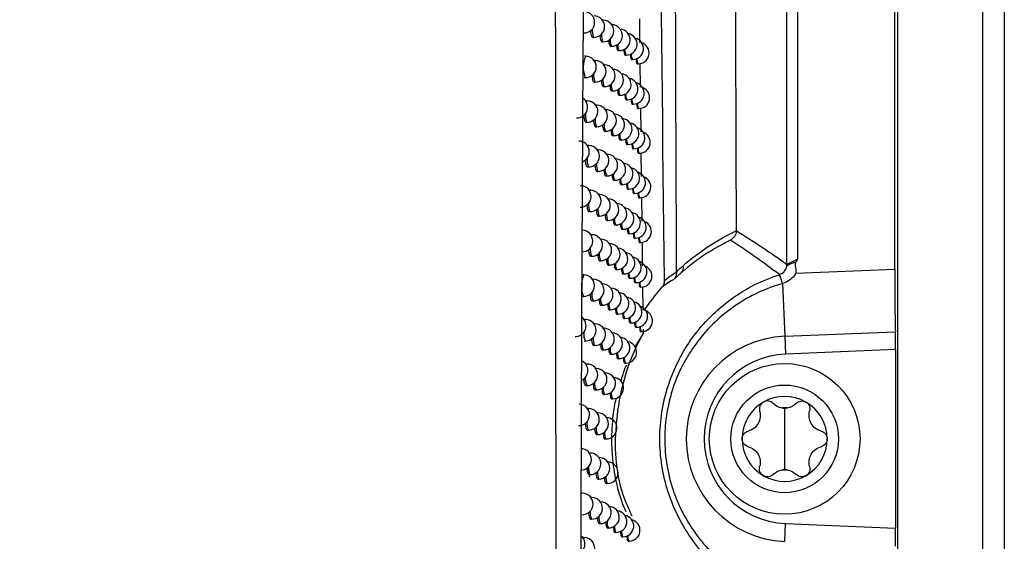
# Model space of a CAD drawing. Header units: millimetres. Extents: x 15231 to 16570, y 10019 to 11489.
# Tile 113 of 206: x 16090 to 16136, y 10610 to 10634. Entities that reach past the tile are written whole.
import ezdxf

# ---------------------------------------------------------------- set-up
doc = ezdxf.new("R2010")
doc.units = ezdxf.units.MM

msp = doc.modelspace()

# ---------------------------------------------------------------- linework, layer by layer
at = {"color": 7, "linetype": 'Continuous', "lineweight": 25}
for p, q in [((16131.091, 10924.651), (16131.091, 10564.564)), ((16135.047, 10564.608), (16135.047, 10924.608)), ((16136.047, 10924.608), (16136.047, 10564.608)), ((16130.96, 10622.496), (16130.96, 10736.72)), ((16125.951, 10622.71), (16125.951, 10736.505)), ((16126.451, 10736.505), (16126.451, 10622.948)), ((16117.423, 10634.046), (16117.389, 10634.047)), ((16119.099, 10634.118), (16119.112, 10633.012)), ((16116.928, 10633.253), (16116.976, 10633.252)), ((16117.357, 10633.047), (16117.406, 10633.046)), ((16117.752, 10632.842), (16117.8, 10632.841)), ((16118.113, 10632.638), (16118.161, 10632.637)), ((16116.607, 10632.383), (16116.555, 10632.384)), ((16117.062, 10632.176), (16117.011, 10632.177)), ((16118.44, 10632.434), (16118.488, 10632.433)), ((16118.734, 10632.23), (16118.781, 10632.229)), ((16118.993, 10632.027), (16119.04, 10632.027)), ((16119.124, 10632.042), (16119.137, 10630.938)), ((16117.483, 10631.971), (16117.457, 10631.971)), ((16116.541, 10631.384), (16116.589, 10631.383)), ((16116.996, 10631.177), (16117.044, 10631.176)), ((16117.417, 10630.972), (16117.465, 10630.971)), ((16117.804, 10630.767), (16117.852, 10630.766)), ((16116.682, 10630.308), (16116.63, 10630.309)), ((16118.158, 10630.562), (16118.206, 10630.561)), ((16118.479, 10630.358), (16118.527, 10630.358)), ((16118.766, 10630.155), (16118.814, 10630.154)), ((16117.128, 10630.102), (16117.077, 10630.102)), ((16117.541, 10629.896), (16117.523, 10629.896)), ((16119.021, 10629.952), (16119.068, 10629.952)), ((16119.148, 10629.966), (16119.162, 10628.864)), ((16116.616, 10629.309), (16116.664, 10629.308)), ((16117.062, 10629.103), (16117.11, 10629.102)), ((16117.475, 10628.897), (16117.523, 10628.896)), ((16117.855, 10628.692), (16117.903, 10628.691)), ((16118.203, 10628.488), (16118.25, 10628.487)), ((16116.755, 10628.234), (16116.704, 10628.235)), ((16117.193, 10628.028), (16117.15, 10628.028)), ((16118.517, 10628.284), (16118.565, 10628.283)), ((16118.799, 10628.081), (16118.846, 10628.08)), ((16119.048, 10627.878), (16119.095, 10627.877)), ((16119.173, 10627.891), (16119.186, 10626.791)), ((16117.599, 10627.822), (16117.588, 10627.823)), ((16116.689, 10627.235), (16116.737, 10627.234)), ((16117.127, 10627.029), (16117.175, 10627.028)), ((16117.533, 10626.823), (16117.581, 10626.822)), ((16117.906, 10626.619), (16117.954, 10626.618)), ((16116.827, 10626.161), (16116.776, 10626.162)), ((16118.246, 10626.414), (16118.294, 10626.414)), ((16118.555, 10626.211), (16118.602, 10626.21)), ((16117.257, 10625.955), (16117.222, 10625.955)), ((16117.655, 10625.75), (16117.652, 10625.75)), ((16118.831, 10626.008), (16118.878, 10626.007)), ((16119.075, 10625.805), (16119.122, 10625.804)), ((16119.198, 10625.818), (16119.211, 10624.719)), ((16116.761, 10625.162), (16116.809, 10625.161)), ((16117.191, 10624.956), (16117.24, 10624.955)), ((16117.589, 10624.751), (16117.637, 10624.75)), ((16117.955, 10624.546), (16118.003, 10624.545)), ((16118.289, 10624.342), (16118.337, 10624.341)), ((16123.594, 10624.267), (16123.594, 10624.279)), ((16116.898, 10624.089), (16116.847, 10624.089)), ((16117.32, 10623.883), (16117.293, 10623.883)), ((16118.592, 10624.138), (16118.639, 10624.137)), ((16118.862, 10623.935), (16118.91, 10623.935)), ((16119.102, 10623.733), (16119.148, 10623.732)), ((16119.223, 10623.745), (16119.236, 10622.648)), ((16116.832, 10623.09), (16116.88, 10623.089)), ((16117.254, 10622.884), (16117.303, 10622.883)), ((16117.645, 10622.679), (16117.693, 10622.678)), ((16118.004, 10622.474), (16118.052, 10622.473)), ((16126.366, 10622.307), (16130.96, 10622.496)), ((16116.522, 10622.224), (16116.471, 10622.224)), ((16116.968, 10622.017), (16116.917, 10622.018)), ((16118.332, 10622.27), (16118.379, 10622.269)), ((16118.628, 10622.067), (16118.676, 10622.066)), ((16117.382, 10621.812), (16117.363, 10621.812)), ((16118.893, 10621.864), (16118.941, 10621.863)), ((16119.128, 10621.662), (16119.174, 10621.661)), ((16119.247, 10621.674), (16119.26, 10620.578)), ((16125.751, 10621.823), (16125.852, 10619.373)), ((16116.456, 10621.225), (16116.505, 10621.224)), ((16116.902, 10621.018), (16116.95, 10621.018)), ((16117.316, 10620.813), (16117.365, 10620.812)), ((16117.7, 10620.608), (16117.748, 10620.607)), ((16116.599, 10620.153), (16116.548, 10620.154)), ((16118.052, 10620.404), (16118.1, 10620.403)), ((16118.373, 10620.2), (16118.421, 10620.199)), ((16117.037, 10619.947), (16116.994, 10619.948)), ((16117.444, 10619.742), (16117.432, 10619.742)), ((16118.664, 10619.996), (16118.712, 10619.996)), ((16118.924, 10619.794), (16118.971, 10619.793)), ((16119.271, 10619.685), (16119.273, 10619.498)), ((16119.273, 10619.498), (16118.889, 10618.888)), ((16119.154, 10619.591), (16119.2, 10619.591)), ((16125.852, 10619.373), (16130.987, 10619.584)), ((16125.852, 10619.373), (16125.886, 10618.543)), ((16116.533, 10619.154), (16116.581, 10619.153)), ((16116.971, 10618.948), (16117.019, 10618.947)), ((16117.377, 10618.743), (16117.426, 10618.742)), ((16130.995, 10618.752), (16125.886, 10618.543)), ((16130.995, 10618.752), (16130.995, 10610.463)), ((16117.753, 10618.538), (16117.802, 10618.537)), ((16118.099, 10618.334), (16118.147, 10618.333)), ((16116.675, 10618.084), (16116.624, 10618.085)), ((16117.104, 10617.878), (16117.07, 10617.879)), ((16118.414, 10618.13), (16118.462, 10618.129)), ((16117.504, 10617.673), (16117.499, 10617.673)), ((16116.609, 10617.085), (16116.657, 10617.084)), ((16117.038, 10616.879), (16117.087, 10616.878)), ((16117.437, 10616.674), (16117.486, 10616.673)), ((16117.777, 10616.594), (16117.792, 10616.783)), ((16117.806, 10616.469), (16117.855, 10616.468)), ((16116.749, 10616.016), (16116.698, 10616.017)), ((16125.847, 10616.033), (16125.847, 10614.608)), ((16117.171, 10615.81), (16117.144, 10615.811)), ((16116.683, 10615.017), (16116.731, 10615.016)), ((16117.105, 10614.811), (16117.153, 10614.81)), ((16117.496, 10614.606), (16117.545, 10614.605)), ((16125.847, 10614.608), (16125.847, 10613.183)), ((16116.822, 10613.948), (16116.773, 10613.949)), ((16117.236, 10613.743), (16117.217, 10613.743)), ((16116.794, 10612.829), (16116.701, 10613.287)), ((16116.756, 10612.95), (16116.804, 10612.949)), ((16117.17, 10612.744), (16117.218, 10612.743)), ((16117.555, 10612.539), (16117.603, 10612.538)), ((16116.458, 10612.088), (16116.407, 10612.089)), ((16116.894, 10611.882), (16116.853, 10611.883)), ((16117.3, 10611.677), (16117.289, 10611.677)), ((16116.828, 10610.883), (16116.876, 10610.882)), ((16117.234, 10610.678), (16117.283, 10610.677)), ((16125.852, 10609.842), (16125.886, 10610.673)), ((16125.886, 10610.673), (16130.995, 10610.463)), ((16117.612, 10610.473), (16117.66, 10610.472)), ((16117.961, 10610.269), (16118.009, 10610.268)), ((16118.281, 10610.065), (16118.329, 10610.064)), ((16116.537, 10610.023), (16116.486, 10610.024)), ((16118.573, 10609.861), (16118.621, 10609.861))]:
    msp.add_line(p, q, dxfattribs=at)
at = {"color": 7, "linetype": 'Continuous', "lineweight": 25, "flags": 128}
for points in [[(16117.403, 10634.027), (16117.423, 10634.046), (16117.423, 10634.046)], [(16117.031, 10632.133), (16117.033, 10632.138), (16117.062, 10632.176), (16117.062, 10632.176)], [(16117.466, 10631.958), (16117.483, 10631.971), (16117.483, 10631.971)], [(16116.642, 10630.234), (16116.653, 10630.27), (16116.681, 10630.308), (16116.682, 10630.308)], [(16117.1, 10630.067), (16117.128, 10630.102), (16117.128, 10630.102)], [(16117.528, 10629.889), (16117.541, 10629.896), (16117.541, 10629.896)], [(16116.718, 10628.172), (16116.726, 10628.196), (16116.755, 10628.234), (16116.755, 10628.234)], [(16117.169, 10628.001), (16117.193, 10628.028), (16117.193, 10628.028)], [(16117.59, 10627.819), (16117.598, 10627.822), (16117.599, 10627.822)], [(16116.794, 10626.109), (16116.798, 10626.123), (16116.827, 10626.161), (16116.827, 10626.161)], [(16117.236, 10625.935), (16117.257, 10625.955), (16117.257, 10625.955)], [(16117.653, 10625.749), (16117.655, 10625.75), (16117.655, 10625.75)], [(16116.868, 10624.046), (16116.869, 10624.05), (16116.898, 10624.089), (16116.898, 10624.089)], [(16117.303, 10623.869), (16117.32, 10623.883), (16117.32, 10623.883)], [(16116.941, 10621.983), (16116.968, 10622.017), (16116.968, 10622.017)], [(16117.369, 10621.804), (16117.382, 10621.812), (16117.382, 10621.812)], [(16116.563, 10620.094), (16116.57, 10620.115), (16116.599, 10620.153), (16116.599, 10620.153)], [(16117.013, 10619.921), (16117.037, 10619.947), (16117.037, 10619.947)], [(16117.434, 10619.738), (16117.443, 10619.742), (16117.444, 10619.742)], [(16116.642, 10618.035), (16116.646, 10618.046), (16116.675, 10618.084), (16116.675, 10618.084)], [(16117.084, 10617.859), (16117.104, 10617.878), (16117.104, 10617.878)], [(16117.5, 10617.672), (16117.503, 10617.673), (16117.504, 10617.673)], [(16116.719, 10615.976), (16116.72, 10615.978), (16116.749, 10616.016), (16116.749, 10616.016)], [(16117.154, 10615.797), (16117.171, 10615.81), (16117.171, 10615.81)], [(16116.795, 10613.917), (16116.822, 10613.948), (16116.822, 10613.948)], [(16117.223, 10613.735), (16117.236, 10613.743), (16117.236, 10613.743)], [(16116.871, 10611.858), (16116.894, 10611.882), (16116.894, 10611.882)], [(16117.292, 10611.673), (16117.3, 10611.677), (16117.3, 10611.677)], [(16116.505, 10609.978), (16116.508, 10609.985), (16116.537, 10610.023), (16116.537, 10610.023)]]:
    msp.add_lwpolyline(points, dxfattribs=at)
at = {"color": 7, "linetype": 'Continuous', "lineweight": 25}
for radius in [3.5, 2.5]:
    msp.add_circle((16125.847, 10614.608), radius, dxfattribs=at)
for centre, radius, start, end in [((16116.522, 10633.959), 0.5, 268.9784, 88.9784), ((16116.985, 10633.752), 0.5, 268.9784, 88.9784), ((16117.414, 10633.546), 0.5, 268.9784, 88.9784), ((16117.809, 10633.341), 0.5, 268.9784, 88.9784), ((16117.684, 10633.571), 0.776, 174.4829, 204.2456), ((16118.064, 10633.348), 0.725, 175.8317, 204.6312), ((16118.17, 10633.137), 0.5, 268.9784, 84.945), ((16118.497, 10632.933), 0.5, 268.9784, 80.6918), ((16118.418, 10633.129), 0.682, 177.044, 205.0082), ((16118.571, 10632.877), 0.476, 173.1552, 210.3714), ((16118.79, 10632.729), 0.5, 268.9784, 76.1341), ((16119.049, 10632.527), 0.5, 268.9784, 71.1926), ((16118.875, 10632.662), 0.45, 174.2107, 210.6859), ((16119.148, 10632.45), 0.428, 175.1744, 210.9869), ((16117.714, 10631.863), 1.223, 154.857, 203.0999), ((16116.598, 10631.883), 0.5, 268.9784, 88.9784), ((16117.053, 10631.676), 0.5, 268.9784, 88.9784), ((16119.39, 10632.239), 0.41, 176.0433, 211.2694), ((16117.738, 10631.491), 0.762, 174.8344, 204.3425), ((16117.474, 10631.471), 0.5, 268.9784, 88.9784), ((16117.861, 10631.266), 0.5, 268.9784, 88.9784), ((16118.215, 10631.061), 0.5, 268.9784, 84.1012), ((16118.114, 10631.269), 0.714, 176.126, 204.7201), ((16118.462, 10631.051), 0.673, 177.2943, 205.0896), ((16118.536, 10630.857), 0.5, 268.9784, 79.8602), ((16118.823, 10630.654), 0.5, 268.9784, 75.3111), ((16118.611, 10630.8), 0.47, 173.3774, 210.4363), ((16118.91, 10630.585), 0.446, 174.3989, 210.7437), ((16119.077, 10630.452), 0.5, 268.9784, 70.3756), ((16116.193, 10630.014), 0.5, 268.9784, 55.8111), ((16116.673, 10629.808), 0.5, 268.9784, 88.9784), ((16119.178, 10630.373), 0.425, 175.3313, 211.0371), ((16119.416, 10630.163), 0.407, 176.1707, 211.3116), ((16117.398, 10629.635), 0.804, 173.7746, 204.0578), ((16117.119, 10629.602), 0.5, 268.9784, 88.9784), ((16117.532, 10629.396), 0.5, 268.9784, 88.9784), ((16117.792, 10629.412), 0.749, 175.1688, 204.4371), ((16118.162, 10629.192), 0.704, 176.4083, 204.8069), ((16117.912, 10629.191), 0.5, 268.9784, 87.2452), ((16118.259, 10628.987), 0.5, 268.9784, 83.2626), ((16118.574, 10628.783), 0.5, 268.9784, 79.033), ((16118.505, 10628.974), 0.665, 177.5353, 205.1691), ((16118.855, 10628.58), 0.5, 268.9784, 74.4917), ((16119.104, 10628.377), 0.5, 268.9784, 69.5618), ((16116.275, 10627.94), 0.5, 291.4764, 88.9784), ((16118.651, 10628.723), 0.465, 173.5917, 210.4996), ((16118.944, 10628.509), 0.442, 174.5806, 210.7999), ((16119.207, 10628.298), 0.422, 175.4826, 211.0859), ((16116.746, 10627.734), 0.5, 268.9784, 88.9784), ((16117.184, 10627.528), 0.5, 268.9784, 88.9784), ((16119.44, 10628.088), 0.405, 176.2933, 211.3525), ((16117.457, 10627.556), 0.788, 174.1595, 204.1586), ((16117.59, 10627.322), 0.5, 268.9784, 88.9784), ((16117.963, 10627.118), 0.5, 268.9784, 86.3975), ((16118.303, 10626.913), 0.5, 268.9784, 82.4292), ((16117.846, 10627.334), 0.737, 175.4878, 204.5294), ((16118.211, 10627.115), 0.694, 176.6794, 204.8918), ((16118.611, 10626.71), 0.5, 268.9784, 78.2099), ((16118.887, 10626.507), 0.5, 268.9784, 73.6757), ((16118.373, 10626.862), 0.486, 172.7572, 210.257), ((16118.69, 10626.647), 0.46, 173.7986, 210.5613), ((16119.131, 10626.304), 0.5, 268.9784, 68.7511), ((16116.356, 10625.867), 0.5, 268.9784, 88.9784), ((16116.818, 10625.661), 0.5, 268.9784, 88.9784), ((16118.978, 10626.434), 0.438, 174.7559, 210.8546), ((16119.236, 10626.223), 0.418, 175.6283, 211.1332), ((16119.465, 10626.014), 0.402, 176.4112, 211.3921), ((16117.248, 10625.455), 0.5, 268.9784, 88.9784), ((16117.646, 10625.25), 0.5, 268.9784, 88.9784), ((16117.515, 10625.479), 0.774, 174.5234, 204.2566), ((16117.9, 10625.257), 0.726, 175.7929, 204.6196), ((16118.012, 10625.045), 0.5, 268.9784, 85.5559), ((16118.346, 10624.841), 0.5, 268.9784, 81.6007), ((16118.648, 10624.637), 0.5, 268.9784, 77.3907), ((16118.259, 10625.039), 0.685, 176.9401, 204.9748), ((16118.417, 10624.787), 0.48, 172.9902, 210.3237), ((16118.918, 10624.434), 0.5, 268.9784, 72.8631), ((16119.157, 10624.232), 0.5, 268.9784, 67.9435), ((16116.435, 10623.795), 0.5, 268.9784, 88.9784), ((16118.729, 10624.573), 0.455, 173.9983, 210.6214), ((16119.011, 10624.36), 0.434, 174.925, 210.9078), ((16116.889, 10623.589), 0.5, 268.9784, 88.9784), ((16117.312, 10623.383), 0.5, 268.9784, 88.9784), ((16119.265, 10624.15), 0.415, 175.7688, 211.179), ((16119.489, 10623.941), 0.4, 176.5246, 211.4303), ((16117.574, 10623.402), 0.761, 174.8688, 204.3522), ((16117.702, 10623.178), 0.5, 268.9784, 88.9784), ((16118.061, 10622.973), 0.5, 268.9784, 84.72), ((16117.953, 10623.182), 0.716, 176.0851, 204.7076), ((16118.306, 10622.965), 0.677, 177.191, 205.0559), ((16118.388, 10622.769), 0.5, 268.9784, 80.7768), ((16118.685, 10622.566), 0.5, 268.9784, 76.5755), ((16118.949, 10622.363), 0.5, 268.9784, 72.0539), ((16118.461, 10622.713), 0.474, 173.2151, 210.3888), ((16118.767, 10622.499), 0.451, 174.1911, 210.68), ((16119.183, 10622.161), 0.5, 268.9784, 67.139), ((16120.814, 10622.556), 0.33, 317.1936, 16.6074), ((16125.451, 10622.711), 0.5, 287.7824, 359.986), ((16117.63, 10621.704), 1.223, 154.857, 203.0999), ((16116.513, 10621.724), 0.5, 268.9784, 88.9784), ((16116.959, 10621.518), 0.5, 268.9784, 88.9784), ((16119.044, 10622.287), 0.43, 175.0882, 210.9595), ((16119.293, 10622.077), 0.413, 175.9041, 211.2234), ((16122.772, 10620.967), 3.099, 16.0304, 24.1169), ((16122.765, 10620.966), 3.11, 16.0114, 24.0718), ((16117.374, 10621.312), 0.5, 268.9784, 88.9784), ((16117.757, 10621.107), 0.5, 268.9784, 87.6121), ((16119.514, 10621.868), 0.398, 176.6336, 211.4672), ((16117.632, 10621.327), 0.748, 175.1977, 204.4454), ((16118.005, 10621.108), 0.705, 176.3655, 204.7937), ((16118.109, 10620.903), 0.5, 268.9784, 83.8896), ((16118.43, 10620.699), 0.5, 268.9784, 79.9574), ((16118.353, 10620.891), 0.668, 177.4326, 205.1351), ((16118.504, 10620.64), 0.469, 173.432, 210.4524), ((16118.72, 10620.495), 0.5, 268.9784, 75.7639), ((16118.98, 10620.293), 0.5, 268.9784, 71.2479), ((16119.209, 10620.09), 0.5, 268.9784, 66.3378), ((16116.122, 10619.86), 0.5, 268.9784, 51.5746), ((16116.59, 10619.653), 0.5, 268.9784, 88.9784), ((16118.805, 10620.427), 0.446, 174.3772, 210.737), ((16119.077, 10620.215), 0.427, 175.2456, 211.0097), ((16117.028, 10619.447), 0.5, 268.9784, 88.9784), ((16117.435, 10619.242), 0.5, 268.9784, 88.9784), ((16119.322, 10620.006), 0.41, 176.0345, 211.2664), ((16119.537, 10619.797), 0.396, 176.7384, 211.5028), ((16117.297, 10619.475), 0.784, 174.2678, 204.1875), ((16117.689, 10619.253), 0.737, 175.5116, 204.5364), ((16117.811, 10619.037), 0.5, 268.9784, 86.7732), ((16118.156, 10618.833), 0.5, 268.9784, 83.0644), ((16126.047, 10614.608), 4.77, 92.3498, 267.6502), ((16118.057, 10619.035), 0.696, 176.6349, 204.8778), ((16118.224, 10618.783), 0.488, 172.651, 210.2269), ((16118.471, 10618.629), 0.5, 268.9784, 79.1424), ((16118.547, 10618.568), 0.464, 173.6415, 210.5144), ((16118.842, 10618.356), 0.442, 174.5569, 210.7926), ((16126.047, 10614.608), 3.938, 92.3498, 267.6502), ((16116.206, 10617.79), 0.5, 295.3866, 63.9081), ((16116.666, 10617.584), 0.5, 268.9784, 88.9784), ((16117.095, 10617.378), 0.5, 268.9784, 88.9784), ((16117.359, 10617.401), 0.77, 174.622, 204.2837), ((16117.495, 10617.173), 0.5, 268.9784, 88.9784), ((16117.864, 10616.968), 0.5, 268.9784, 85.9404), ((16117.746, 10617.181), 0.725, 175.8121, 204.6253), ((16118.108, 10616.963), 0.687, 176.894, 204.96), ((16118.271, 10616.712), 0.482, 172.8846, 210.2934), ((16125.847, 10614.608), 1.975, 60, 120), ((16116.288, 10615.722), 0.5, 268.9784, 88.9784), ((16116.74, 10615.516), 0.5, 268.9784, 88.9784), ((16125.847, 10614.608), 1.975, 120, 180), ((16125.847, 10614.608), 1.439, 85.3517, 94.6483), ((16125.847, 10616.781), 0.748, 261.0355, 278.9645), ((16125.847, 10614.608), 1.975, 0, 60), ((16117.162, 10615.31), 0.5, 268.9784, 88.9784), ((16117.554, 10615.105), 0.5, 268.9784, 88.9784), ((16117.421, 10615.329), 0.757, 174.9587, 204.3774), ((16117.802, 10615.109), 0.715, 176.1, 204.7121), ((16118.159, 10614.892), 0.678, 177.1434, 205.0404), ((16125.847, 10614.608), 1.975, 180, 240), ((16125.847, 10614.608), 1.975, 300, 0), ((16116.37, 10613.655), 0.5, 268.9784, 88.9784), ((16116.813, 10613.449), 0.5, 268.9784, 88.9784), ((16117.227, 10613.243), 0.5, 268.9784, 88.9784), ((16117.483, 10613.257), 0.745, 175.2797, 204.469), ((16117.612, 10613.038), 0.5, 268.9784, 87.7856), ((16117.858, 10613.039), 0.705, 176.3764, 204.797), ((16118.21, 10612.823), 0.67, 177.3836, 205.1189), ((16125.847, 10614.608), 1.975, 240, 300), ((16125.847, 10612.434), 0.748, 81.0355, 98.9645), ((16125.847, 10614.608), 1.439, 265.3517, 274.6483), ((16116.449, 10611.588), 0.5, 268.9784, 88.9784), ((16116.885, 10611.382), 0.5, 268.9784, 88.9784), ((16117.292, 10611.177), 0.5, 268.9784, 88.9784), ((16117.669, 10610.972), 0.5, 268.9784, 86.9565), ((16117.543, 10611.187), 0.734, 175.5864, 204.5583), ((16117.914, 10610.97), 0.696, 176.642, 204.88), ((16118.018, 10610.768), 0.5, 268.9784, 83.4759), ((16118.338, 10610.564), 0.5, 268.9784, 79.8116), ((16118.259, 10610.754), 0.662, 177.6152, 205.1956), ((16118.411, 10610.504), 0.466, 173.5378, 210.4836), ((16118.629, 10610.361), 0.5, 268.9784, 75.9222), ((16116.071, 10609.729), 0.5, 268.9784, 50.0938), ((16118.712, 10610.292), 0.445, 174.4098, 210.747), ((16118.987, 10610.081), 0.427, 175.2153, 211), ((16116.528, 10609.523), 0.5, 268.9784, 88.9784)]:
    msp.add_arc(centre, radius, start, end, dxfattribs=at)
for centre, major_axis, start_param, end_param in [((16131.021, 10622.498), (0, 3.503), 1.571512, 2.553278), ((16130.977, 10618.752), (0, 1.001), 4.713105, 5.69487), ((16130.977, 10610.464), (0, 1.001), 3.729908, 4.711673)]:
    msp.add_ellipse(centre, major_axis=major_axis, ratio=0.01744, start_param=start_param, end_param=end_param, dxfattribs=at)
for points, knots in [([(16123.322, 10734.704), (16123.324, 10733.548), (16123.328, 10731.236), (16123.334, 10727.768), (16123.34, 10724.302), (16123.346, 10720.836), (16123.352, 10717.372), (16123.359, 10713.909), (16123.366, 10710.447), (16123.373, 10706.986), (16123.38, 10703.526), (16123.387, 10700.067), (16123.395, 10696.61), (16123.403, 10693.153), (16123.411, 10689.698), (16123.419, 10686.244), (16123.427, 10682.79), (16123.438, 10678.185), (16123.452, 10672.431), (16123.471, 10665.531), (16123.489, 10658.638), (16123.509, 10651.752), (16123.529, 10644.873), (16123.55, 10638.001), (16123.571, 10631.135), (16123.586, 10626.564), (16123.594, 10624.279)], [0, 0, 0, 0, 0.031233, 0.062465, 0.093696, 0.124926, 0.156156, 0.187386, 0.218616, 0.249847, 0.281078, 0.31231, 0.343544, 0.374779, 0.406016, 0.437255, 0.468497, 0.499741, 0.56229, 0.624831, 0.687364, 0.749893, 0.812419, 0.874944, 0.93747, 1, 1, 1, 1]), ([(16117.145, 10698.002), (16116.892, 10681.619), (16116.712, 10665.225), (16116.459, 10632.445), (16116.386, 10616.063), (16116.35, 10599.69)], [0, 0, 0, 0, 0.5, 0.5, 1, 1, 1, 1]), ([(15928.868, 10638.741), (15928.868, 10638.741), (15929.048, 10638.679), (15930.267, 10638.28), (15936.145, 10636.332), (15944.089, 10633.998), (15969.232, 10627.666), (15992.412, 10624.569), (16016.041, 10624.273), (16022.79, 10624.357), (16041.824, 10625.072), (16061.707, 10627.702), (16085.015, 10633.139), (16094.984, 10636.011), (16101.831, 10638.281), (16103.042, 10638.678), (16103.227, 10638.741)], [0.0831025, 0.0831025, 0.0831025, 0.0831025, 0.0831028, 0.085856, 0.101481, 0.1717935, 0.2030435, 0.4686685, 0.4999594, 0.5311685, 0.5624185, 0.7655435, 0.8124185, 0.898356, 0.913981, 0.916816, 0.916816, 0.916816, 0.916816]), ([(16116.829, 10633.575), (16116.831, 10633.544), (16116.837, 10633.46), (16116.859, 10633.354), (16116.891, 10633.269), (16116.916, 10633.259), (16116.928, 10633.254)], [0, 0, 0, 0, 0.163794, 0.444675, 0.726455, 1, 1, 1, 1]), ([(16117.267, 10633.351), (16117.269, 10633.326), (16117.273, 10633.249), (16117.294, 10633.148), (16117.323, 10633.063), (16117.346, 10633.053), (16117.357, 10633.048)], [0, 0, 0, 0, 0.136464, 0.427145, 0.718414, 1, 1, 1, 1]), ([(16117.671, 10633.128), (16117.672, 10633.109), (16117.676, 10633.038), (16117.694, 10632.943), (16117.721, 10632.858), (16117.742, 10632.848), (16117.752, 10632.843)], [0, 0, 0, 0, 0.1069977, 0.4080876, 0.7095137, 1, 1, 1, 1]), ([(16118.04, 10632.905), (16118.041, 10632.893), (16118.045, 10632.828), (16118.06, 10632.738), (16118.085, 10632.653), (16118.104, 10632.643), (16118.113, 10632.639)], [0, 0, 0, 0, 0.075153, 0.387327, 0.699649, 1, 1, 1, 1]), ([(16118.376, 10632.683), (16118.376, 10632.677), (16118.379, 10632.618), (16118.393, 10632.535), (16118.414, 10632.449), (16118.432, 10632.439), (16118.44, 10632.435)], [0, 0, 0, 0, 0.040653, 0.36466, 0.688701, 1, 1, 1, 1]), ([(16118.677, 10632.469), (16118.677, 10632.466), (16118.679, 10632.412), (16118.691, 10632.331), (16118.711, 10632.245), (16118.726, 10632.236), (16118.734, 10632.231)], [0, 0, 0, 0, 0.0184, 0.349938, 0.681468, 1, 1, 1, 1]), ([(16118.944, 10632.261), (16118.944, 10632.26), (16118.946, 10632.207), (16118.956, 10632.129), (16118.973, 10632.043), (16118.987, 10632.033), (16118.993, 10632.028)], [0, 0, 0, 0, 0.005985, 0.341546, 0.677142, 1, 1, 1, 1]), ([(16116.898, 10631.495), (16116.9, 10631.465), (16116.906, 10631.383), (16116.928, 10631.278), (16116.959, 10631.193), (16116.984, 10631.183), (16116.996, 10631.178)], [0, 0, 0, 0, 0.157112, 0.440397, 0.724498, 1, 1, 1, 1]), ([(16117.328, 10631.271), (16117.33, 10631.248), (16117.335, 10631.172), (16117.354, 10631.073), (16117.383, 10630.987), (16117.406, 10630.978), (16117.417, 10630.973)], [0, 0, 0, 0, 0.129702, 0.42278, 0.716382, 1, 1, 1, 1]), ([(16117.725, 10631.049), (16117.726, 10631.031), (16117.73, 10630.961), (16117.747, 10630.868), (16117.773, 10630.782), (16117.794, 10630.772), (16117.804, 10630.768)], [0, 0, 0, 0, 0.100169, 0.403645, 0.707412, 1, 1, 1, 1]), ([(16118.087, 10630.826), (16118.088, 10630.815), (16118.091, 10630.751), (16118.106, 10630.663), (16118.13, 10630.578), (16118.149, 10630.568), (16118.158, 10630.563)], [0, 0, 0, 0, 0.068276, 0.382819, 0.697483, 1, 1, 1, 1]), ([(16118.416, 10630.605), (16118.416, 10630.599), (16118.419, 10630.542), (16118.432, 10630.459), (16118.454, 10630.374), (16118.471, 10630.364), (16118.479, 10630.359)], [0, 0, 0, 0, 0.033751, 0.360105, 0.686479, 1, 1, 1, 1]), ([(16118.711, 10630.393), (16118.711, 10630.39), (16118.713, 10630.336), (16118.725, 10630.256), (16118.744, 10630.17), (16118.759, 10630.161), (16118.767, 10630.156)], [0, 0, 0, 0, 0.016258, 0.348504, 0.680744, 1, 1, 1, 1]), ([(16118.972, 10630.185), (16118.972, 10630.184), (16118.974, 10630.132), (16118.985, 10630.054), (16119.001, 10629.968), (16119.014, 10629.958), (16119.021, 10629.953)], [0, 0, 0, 0, 0.003967, 0.340168, 0.676418, 1, 1, 1, 1]), ([(16116.511, 10629.639), (16116.514, 10629.605), (16116.52, 10629.518), (16116.544, 10629.41), (16116.577, 10629.325), (16116.603, 10629.315), (16116.616, 10629.309)], [0, 0, 0, 0, 0.176013, 0.45245, 0.729956, 1, 1, 1, 1]), ([(16116.967, 10629.415), (16116.969, 10629.387), (16116.974, 10629.307), (16116.995, 10629.204), (16117.026, 10629.118), (16117.05, 10629.108), (16117.062, 10629.103)], [0, 0, 0, 0, 0.150429, 0.436109, 0.722529, 1, 1, 1, 1]), ([(16117.389, 10629.192), (16117.39, 10629.171), (16117.395, 10629.096), (16117.414, 10628.998), (16117.442, 10628.913), (16117.464, 10628.903), (16117.475, 10628.898)], [0, 0, 0, 0, 0.122942, 0.418409, 0.71434, 1, 1, 1, 1]), ([(16117.777, 10628.97), (16117.778, 10628.954), (16117.782, 10628.886), (16117.799, 10628.793), (16117.825, 10628.708), (16117.845, 10628.698), (16117.855, 10628.693)], [0, 0, 0, 0, 0.093347, 0.3992, 0.705302, 1, 1, 1, 1]), ([(16118.133, 10628.748), (16118.133, 10628.738), (16118.137, 10628.676), (16118.152, 10628.589), (16118.175, 10628.503), (16118.193, 10628.494), (16118.203, 10628.489)], [0, 0, 0, 0, 0.061411, 0.378314, 0.695312, 1, 1, 1, 1]), ([(16118.455, 10628.527), (16118.456, 10628.523), (16118.458, 10628.467), (16118.471, 10628.385), (16118.492, 10628.299), (16118.509, 10628.29), (16118.517, 10628.285)], [0, 0, 0, 0, 0.026867, 0.355556, 0.684254, 1, 1, 1, 1]), ([(16118.744, 10628.318), (16118.744, 10628.316), (16118.747, 10628.262), (16118.758, 10628.182), (16118.777, 10628.096), (16118.792, 10628.087), (16118.799, 10628.082)], [0, 0, 0, 0, 0.014143, 0.347084, 0.680023, 1, 1, 1, 1]), ([(16119.001, 10628.11), (16119.001, 10628.109), (16119.003, 10628.057), (16119.013, 10627.98), (16119.029, 10627.893), (16119.042, 10627.884), (16119.048, 10627.879)], [0, 0, 0, 0, 0.001975, 0.338804, 0.675698, 1, 1, 1, 1]), ([(16116.587, 10627.56), (16116.589, 10627.528), (16116.595, 10627.443), (16116.618, 10627.336), (16116.651, 10627.251), (16116.677, 10627.241), (16116.689, 10627.236)], [0, 0, 0, 0, 0.169415, 0.448242, 0.728048, 1, 1, 1, 1]), ([(16117.034, 10627.337), (16117.036, 10627.311), (16117.041, 10627.232), (16117.062, 10627.13), (16117.092, 10627.045), (16117.116, 10627.035), (16117.127, 10627.03)], [0, 0, 0, 0, 0.1437467, 0.4318134, 0.7205475, 1, 1, 1, 1]), ([(16117.448, 10627.115), (16117.45, 10627.094), (16117.454, 10627.021), (16117.472, 10626.924), (16117.5, 10626.839), (16117.522, 10626.829), (16117.533, 10626.824)], [0, 0, 0, 0, 0.116187, 0.414033, 0.712289, 1, 1, 1, 1]), ([(16117.83, 10626.893), (16117.83, 10626.878), (16117.834, 10626.811), (16117.851, 10626.719), (16117.876, 10626.634), (16117.896, 10626.624), (16117.906, 10626.62)], [0, 0, 0, 0, 0.086535, 0.394755, 0.703185, 1, 1, 1, 1]), ([(16118.178, 10626.671), (16118.179, 10626.662), (16118.182, 10626.601), (16118.196, 10626.515), (16118.219, 10626.43), (16118.237, 10626.42), (16118.246, 10626.415)], [0, 0, 0, 0, 0.054561, 0.373812, 0.693136, 1, 1, 1, 1]), ([(16118.494, 10626.452), (16118.494, 10626.449), (16118.497, 10626.393), (16118.51, 10626.312), (16118.53, 10626.226), (16118.547, 10626.216), (16118.555, 10626.212)], [0, 0, 0, 0, 0.023714, 0.353472, 0.683232, 1, 1, 1, 1]), ([(16118.777, 10626.244), (16118.778, 10626.242), (16118.78, 10626.188), (16118.791, 10626.109), (16118.809, 10626.023), (16118.824, 10626.013), (16118.831, 10626.009)], [0, 0, 0, 0, 0.012054, 0.345677, 0.679303, 1, 1, 1, 1]), ([(16119.029, 10626.035), (16119.032, 10625.991), (16119.039, 10625.903), (16119.056, 10625.821), (16119.069, 10625.811), (16119.075, 10625.806)], [0, 0, 0, 0, 0.337454, 0.674981, 1, 1, 1, 1]), ([(16116.662, 10625.483), (16116.664, 10625.452), (16116.669, 10625.368), (16116.692, 10625.263), (16116.724, 10625.178), (16116.749, 10625.168), (16116.761, 10625.163)], [0, 0, 0, 0, 0.162813, 0.444023, 0.726127, 1, 1, 1, 1]), ([(16117.1, 10625.26), (16117.102, 10625.235), (16117.107, 10625.157), (16117.127, 10625.057), (16117.157, 10624.972), (16117.18, 10624.962), (16117.191, 10624.957)], [0, 0, 0, 0, 0.137065, 0.4275102, 0.7185549, 1, 1, 1, 1]), ([(16117.507, 10625.038), (16117.508, 10625.019), (16117.512, 10624.947), (16117.53, 10624.852), (16117.557, 10624.766), (16117.579, 10624.756), (16117.589, 10624.752)], [0, 0, 0, 0, 0.1094374, 0.4096535, 0.7102283, 1, 1, 1, 1]), ([(16117.881, 10624.816), (16117.882, 10624.803), (16117.885, 10624.737), (16117.901, 10624.647), (16117.926, 10624.561), (16117.946, 10624.552), (16117.955, 10624.547)], [0, 0, 0, 0, 0.079733, 0.390309, 0.701061, 1, 1, 1, 1]), ([(16118.223, 10624.595), (16118.223, 10624.588), (16118.226, 10624.528), (16118.24, 10624.443), (16118.263, 10624.357), (16118.281, 10624.348), (16118.289, 10624.343)], [0, 0, 0, 0, 0.047726, 0.369314, 0.690956, 1, 1, 1, 1]), ([(16118.533, 10624.379), (16118.533, 10624.375), (16118.535, 10624.32), (16118.548, 10624.239), (16118.568, 10624.154), (16118.584, 10624.144), (16118.592, 10624.139)], [0, 0, 0, 0, 0.02154, 0.352031, 0.68252, 1, 1, 1, 1]), ([(16121.13, 10622.651), (16121.528, 10622.999), (16121.934, 10623.302), (16122.758, 10623.838), (16123.174, 10624.068), (16123.594, 10624.267)], [0, 0, 0, 0, 0.5, 0.5, 1, 1, 1, 1]), ([(16123.594, 10624.267), (16123.592, 10624.174), (16123.564, 10624.085), (16123.469, 10623.934), (16123.402, 10623.872), (16123.324, 10623.832)], [0, 0, 0, 0, 0.5, 0.5, 1, 1, 1, 1]), ([(16118.81, 10624.17), (16118.81, 10624.169), (16118.812, 10624.116), (16118.823, 10624.037), (16118.841, 10623.951), (16118.855, 10623.941), (16118.862, 10623.936)], [0, 0, 0, 0, 0.009993, 0.344283, 0.678586, 1, 1, 1, 1]), ([(16119.056, 10623.962), (16119.06, 10623.919), (16119.067, 10623.831), (16119.083, 10623.749), (16119.096, 10623.739), (16119.102, 10623.734)], [0, 0, 0, 0, 0.335823, 0.674123, 1, 1, 1, 1]), ([(16116.735, 10623.406), (16116.737, 10623.377), (16116.742, 10623.295), (16116.764, 10623.191), (16116.796, 10623.106), (16116.82, 10623.095), (16116.832, 10623.09)], [0, 0, 0, 0, 0.1562095, 0.4397951, 0.7241934, 1, 1, 1, 1]), ([(16117.166, 10623.184), (16117.167, 10623.16), (16117.172, 10623.084), (16117.191, 10622.985), (16117.221, 10622.9), (16117.243, 10622.89), (16117.254, 10622.885)], [0, 0, 0, 0, 0.130386, 0.423201, 0.716552, 1, 1, 1, 1]), ([(16117.564, 10622.962), (16117.565, 10622.944), (16117.569, 10622.874), (16117.587, 10622.78), (16117.614, 10622.694), (16117.635, 10622.685), (16117.645, 10622.68)], [0, 0, 0, 0, 0.102694, 0.405271, 0.708159, 1, 1, 1, 1]), ([(16125.951, 10622.71), (16125.953, 10622.707), (16126.015, 10622.743), (16126.2, 10622.84), (16126.322, 10622.899), (16126.451, 10622.948)], [0, 0, 0, 0, 0.5, 0.5, 1, 1, 1, 1]), ([(16117.931, 10622.741), (16117.932, 10622.729), (16117.935, 10622.664), (16117.951, 10622.575), (16117.975, 10622.49), (16117.994, 10622.48), (16118.004, 10622.475)], [0, 0, 0, 0, 0.072942, 0.385865, 0.698932, 1, 1, 1, 1]), ([(16118.267, 10622.52), (16118.267, 10622.514), (16118.27, 10622.455), (16118.284, 10622.371), (16118.306, 10622.286), (16118.323, 10622.276), (16118.332, 10622.271)], [0, 0, 0, 0, 0.040907, 0.364822, 0.688773, 1, 1, 1, 1]), ([(16120.825, 10622.372), (16120.868, 10622.413), (16120.911, 10622.453), (16120.954, 10622.493), (16121.013, 10622.547), (16121.072, 10622.599), (16121.13, 10622.651)], [0, 0, 0, 0, 0.0002428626, 0.0002428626, 0.0002428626, 0.0005701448, 0.0005701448, 0.0005701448, 0.0005701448]), ([(16125.9, 10622.494), (16125.903, 10622.5), (16125.916, 10622.521), (16125.927, 10622.557), (16125.939, 10622.597), (16125.951, 10622.635), (16125.975, 10622.671), (16126.05, 10622.713), (16126.189, 10622.773), (16126.306, 10622.805), (16126.361, 10622.82)], [0, 0, 0, 0, 0.023233, 0.090418, 0.13828, 0.186291, 0.296632, 0.539438, 0.780076, 1, 1, 1, 1]), ([(16126.361, 10622.82), (16126.336, 10622.784), (16126.327, 10622.74), (16126.33, 10622.653), (16126.34, 10622.61), (16126.366, 10622.482), (16126.373, 10622.393), (16126.366, 10622.307)], [0, 0, 0, 0, 0.25, 0.25, 0.5, 0.5, 1, 1, 1, 1]), ([(16118.57, 10622.306), (16118.57, 10622.303), (16118.573, 10622.248), (16118.585, 10622.168), (16118.605, 10622.082), (16118.62, 10622.073), (16118.628, 10622.068)], [0, 0, 0, 0, 0.019394, 0.350604, 0.681809, 1, 1, 1, 1]), ([(16118.842, 10622.098), (16118.842, 10622.097), (16118.845, 10622.044), (16118.855, 10621.965), (16118.873, 10621.879), (16118.887, 10621.87), (16118.893, 10621.865)], [0, 0, 0, 0, 0.007958, 0.342904, 0.677872, 1, 1, 1, 1]), ([(16125.601, 10606.983), (16125.197, 10607.113), (16124.806, 10607.274), (16124.05, 10607.657), (16123.69, 10607.878), (16123.014, 10608.369), (16122.696, 10608.64), (16122.249, 10609.087), (16122.105, 10609.243), (16121.831, 10609.563), (16121.702, 10609.727), (16121.333, 10610.235), (16121.115, 10610.591), (16120.733, 10611.34), (16120.571, 10611.734), (16120.312, 10612.531), (16120.214, 10612.938), (16120.083, 10613.769), (16120.05, 10614.196), (16120.05, 10615.036), (16120.084, 10615.453), (16120.215, 10616.282), (16120.315, 10616.697), (16120.576, 10617.497), (16120.737, 10617.883), (16121.022, 10618.441), (16121.124, 10618.624), (16121.344, 10618.983), (16121.463, 10619.159), (16121.834, 10619.669), (16122.106, 10619.987), (16122.698, 10620.577), (16123.019, 10620.851), (16124.046, 10621.594), (16124.793, 10621.973), (16125.601, 10622.233)], [0, 0, 0, 0, 0.0625, 0.0625, 0.125, 0.125, 0.1875, 0.1875, 0.21875, 0.21875, 0.25, 0.25, 0.3125, 0.3125, 0.375, 0.375, 0.4375, 0.4375, 0.5, 0.5, 0.5625, 0.5625, 0.625, 0.625, 0.6875, 0.6875, 0.71875, 0.71875, 0.75, 0.75, 0.8125, 0.8125, 0.875, 0.875, 1, 1, 1, 1]), ([(16120.825, 10622.341), (16120.825, 10622.273), (16120.813, 10622.209), (16120.763, 10622.088), (16120.727, 10622.034), (16120.683, 10621.989)], [0, 0, 0, 0, 0.5, 0.5, 1, 1, 1, 1]), ([(16121.056, 10622.332), (16121, 10622.283), (16120.944, 10622.233), (16120.888, 10622.182), (16120.82, 10622.119), (16120.751, 10622.055), (16120.683, 10621.989)], [0, 0, 0, 0, 0.0003195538, 0.0003195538, 0.0003195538, 0.0007127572, 0.0007127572, 0.0007127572, 0.0007127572]), ([(16126.366, 10622.307), (16126.305, 10622.187), (16126.216, 10622.084), (16126.005, 10621.92), (16125.884, 10621.86), (16125.754, 10621.823)], [0, 0, 0, 0, 0.5, 0.5, 1, 1, 1, 1]), ([(16119.083, 10621.89), (16119.087, 10621.847), (16119.094, 10621.759), (16119.11, 10621.678), (16119.122, 10621.668), (16119.128, 10621.663)], [0, 0, 0, 0, 0.334206, 0.673269, 1, 1, 1, 1]), ([(16125.751, 10621.823), (16124.964, 10621.599), (16124.233, 10621.257), (16123.222, 10620.567), (16122.906, 10620.312), (16122.322, 10619.758), (16122.053, 10619.458), (16121.684, 10618.973), (16121.566, 10618.805), (16121.348, 10618.463), (16121.246, 10618.289), (16120.963, 10617.756), (16120.803, 10617.386), (16120.542, 10616.618), (16120.442, 10616.219), (16120.311, 10615.422), (16120.278, 10615.02), (16120.277, 10614.211), (16120.31, 10613.8), (16120.441, 10613), (16120.539, 10612.609), (16120.732, 10612.035), (16120.805, 10611.846), (16120.966, 10611.473), (16121.054, 10611.288), (16121.339, 10610.751), (16121.556, 10610.411), (16121.922, 10609.93), (16122.05, 10609.774), (16122.32, 10609.472), (16122.463, 10609.325), (16122.904, 10608.905), (16123.218, 10608.652), (16123.883, 10608.197), (16124.236, 10607.995), (16124.976, 10607.648), (16125.357, 10607.505), (16125.751, 10607.393)], [0, 0, 0, 0, 0.125, 0.125, 0.1875, 0.1875, 0.25, 0.25, 0.28125, 0.28125, 0.3125, 0.3125, 0.375, 0.375, 0.4375, 0.4375, 0.5, 0.5, 0.5625, 0.5625, 0.625, 0.625, 0.65625, 0.65625, 0.6875, 0.6875, 0.75, 0.75, 0.78125, 0.78125, 0.8125, 0.8125, 0.875, 0.875, 0.9375, 0.9375, 1, 1, 1, 1]), ([(16116.807, 10621.331), (16116.809, 10621.303), (16116.814, 10621.223), (16116.835, 10621.12), (16116.866, 10621.034), (16116.89, 10621.024), (16116.902, 10621.019)], [0, 0, 0, 0, 0.149606, 0.435558, 0.722248, 1, 1, 1, 1]), ([(16117.23, 10621.109), (16117.231, 10621.087), (16117.236, 10621.012), (16117.255, 10620.914), (16117.283, 10620.829), (16117.305, 10620.819), (16117.316, 10620.814)], [0, 0, 0, 0, 0.12371, 0.418886, 0.714538, 1, 1, 1, 1]), ([(16117.621, 10620.887), (16117.622, 10620.871), (16117.626, 10620.802), (16117.643, 10620.709), (16117.669, 10620.624), (16117.69, 10620.614), (16117.7, 10620.609)], [0, 0, 0, 0, 0.0959592, 0.4008867, 0.7060825, 1, 1, 1, 1]), ([(16117.981, 10620.667), (16117.981, 10620.656), (16117.985, 10620.592), (16118, 10620.505), (16118.024, 10620.419), (16118.043, 10620.409), (16118.052, 10620.405)], [0, 0, 0, 0, 0.066164, 0.381422, 0.696797, 1, 1, 1, 1]), ([(16118.31, 10620.446), (16118.31, 10620.441), (16118.313, 10620.384), (16118.326, 10620.301), (16118.348, 10620.215), (16118.365, 10620.205), (16118.373, 10620.201)], [0, 0, 0, 0, 0.034106, 0.360335, 0.686587, 1, 1, 1, 1]), ([(16118.607, 10620.235), (16118.608, 10620.232), (16118.61, 10620.178), (16118.622, 10620.098), (16118.641, 10620.012), (16118.656, 10620.002), (16118.664, 10619.997)], [0, 0, 0, 0, 0.017274, 0.349189, 0.681099, 1, 1, 1, 1]), ([(16118.874, 10620.027), (16118.874, 10620.026), (16118.876, 10619.973), (16118.887, 10619.895), (16118.904, 10619.809), (16118.917, 10619.799), (16118.924, 10619.795)], [0, 0, 0, 0, 0.00595, 0.341538, 0.677161, 1, 1, 1, 1]), ([(16119.11, 10619.819), (16119.114, 10619.776), (16119.12, 10619.689), (16119.136, 10619.607), (16119.148, 10619.597), (16119.154, 10619.592)], [0, 0, 0, 0, 0.332606, 0.67242, 1, 1, 1, 1]), ([(16116.878, 10619.256), (16116.879, 10619.23), (16116.885, 10619.151), (16116.905, 10619.049), (16116.936, 10618.964), (16116.959, 10618.954), (16116.971, 10618.949)], [0, 0, 0, 0, 0.143002, 0.431314, 0.72029, 1, 1, 1, 1]), ([(16119.273, 10619.498), (16119.195, 10619.353), (16118.82, 10618.655), (16118.313, 10617.317), (16117.9, 10614.955), (16117.973, 10612.738), (16118.601, 10611.357), (16118.75, 10611.03)], [0, 0, 0, 0, 0.055899, 0.269711, 0.483542, 0.877566, 1, 1, 1, 1]), ([(16117.293, 10619.035), (16117.294, 10619.014), (16117.298, 10618.941), (16117.317, 10618.844), (16117.345, 10618.759), (16117.367, 10618.749), (16117.377, 10618.744)], [0, 0, 0, 0, 0.117038, 0.414566, 0.712516, 1, 1, 1, 1]), ([(16117.677, 10618.814), (16117.677, 10618.799), (16117.681, 10618.731), (16117.698, 10618.639), (16117.723, 10618.554), (16117.744, 10618.544), (16117.753, 10618.539)], [0, 0, 0, 0, 0.089233, 0.396501, 0.703999, 1, 1, 1, 1]), ([(16118.03, 10618.593), (16118.03, 10618.584), (16118.034, 10618.522), (16118.048, 10618.435), (16118.072, 10618.349), (16118.09, 10618.34), (16118.099, 10618.335)], [0, 0, 0, 0, 0.059399, 0.376983, 0.694657, 1, 1, 1, 1]), ([(16118.352, 10618.373), (16118.353, 10618.369), (16118.355, 10618.313), (16118.368, 10618.231), (16118.389, 10618.145), (16118.406, 10618.136), (16118.414, 10618.131)], [0, 0, 0, 0, 0.027324, 0.355855, 0.684398, 1, 1, 1, 1]), ([(16118.498, 10618.035), (16118.461, 10617.964), (16118.38, 10617.808), (16118.29, 10617.47), (16118.24, 10617.284)], [0, 0, 0, 0, 0.45119, 1, 1, 1, 1]), ([(16116.51, 10617.405), (16116.512, 10617.374), (16116.517, 10617.291), (16116.54, 10617.186), (16116.572, 10617.101), (16116.597, 10617.091), (16116.609, 10617.086)], [0, 0, 0, 0, 0.160763, 0.442691, 0.725493, 1, 1, 1, 1]), ([(16116.947, 10617.183), (16116.949, 10617.158), (16116.954, 10617.081), (16116.974, 10616.98), (16117.004, 10616.895), (16117.027, 10616.885), (16117.038, 10616.88)], [0, 0, 0, 0, 0.136401, 0.427062, 0.718322, 1, 1, 1, 1]), ([(16117.355, 10616.962), (16117.356, 10616.942), (16117.36, 10616.871), (16117.378, 10616.775), (16117.405, 10616.69), (16117.427, 10616.68), (16117.437, 10616.675)], [0, 0, 0, 0, 0.110373, 0.410244, 0.710484, 1, 1, 1, 1]), ([(16117.731, 10616.741), (16117.732, 10616.727), (16117.736, 10616.661), (16117.752, 10616.57), (16117.777, 10616.485), (16117.797, 10616.475), (16117.807, 10616.47)], [0, 0, 0, 0, 0.0825171, 0.3921163, 0.7019082, 1, 1, 1, 1]), ([(16118.001, 10616.461), (16117.956, 10616.221), (16117.882, 10615.831), (16117.815, 10615.116), (16117.801, 10614.487), (16117.83, 10613.814), (16117.93, 10612.976), (16118.157, 10611.967), (16118.349, 10611.51), (16118.465, 10611.233)], [0, 0, 0, 0, 0.12698, 0.206863, 0.287347, 0.357978, 0.468989, 0.67767, 1, 1, 1, 1]), ([(16124.86, 10616.318), (16124.786, 10616.275), (16124.729, 10616.208), (16124.668, 10616.054), (16124.665, 10615.97), (16124.686, 10615.894)], [0, 0, 0, 0, 0.5, 0.5, 1, 1, 1, 1]), ([(16125.314, 10616.256), (16125.258, 10616.313), (16125.185, 10616.352), (16125.022, 10616.376), (16124.934, 10616.361), (16124.86, 10616.318)], [0, 0, 0, 0, 0.5, 0.5, 1, 1, 1, 1]), ([(16126.381, 10616.256), (16126.436, 10616.313), (16126.51, 10616.352), (16126.673, 10616.376), (16126.761, 10616.361), (16126.835, 10616.318)], [0, 0, 0, 0, 0.5, 0.5, 1, 1, 1, 1]), ([(16126.835, 10616.318), (16126.909, 10616.275), (16126.966, 10616.208), (16127.026, 10616.054), (16127.029, 10615.97), (16127.008, 10615.894)], [0, 0, 0, 0, 0.5, 0.5, 1, 1, 1, 1]), ([(16124.686, 10615.894), (16124.712, 10615.802), (16124.72, 10615.705), (16124.697, 10615.508), (16124.664, 10615.409), (16124.562, 10615.232), (16124.492, 10615.154), (16124.333, 10615.036), (16124.245, 10614.994), (16124.153, 10614.97)], [0, 0, 0, 0, 0.25, 0.25, 0.5, 0.5, 0.75, 0.75, 1, 1, 1, 1]), ([(16127.542, 10614.97), (16127.45, 10614.994), (16127.361, 10615.036), (16127.202, 10615.154), (16127.132, 10615.232), (16127.03, 10615.409), (16126.998, 10615.508), (16126.975, 10615.705), (16126.983, 10615.802), (16127.008, 10615.894)], [0, 0, 0, 0, 0.25, 0.25, 0.5, 0.5, 0.75, 0.75, 1, 1, 1, 1]), ([(16116.586, 10615.332), (16116.588, 10615.303), (16116.593, 10615.222), (16116.615, 10615.118), (16116.647, 10615.033), (16116.671, 10615.023), (16116.683, 10615.018)], [0, 0, 0, 0, 0.154236, 0.43851, 0.723579, 1, 1, 1, 1]), ([(16117.016, 10615.111), (16117.017, 10615.087), (16117.022, 10615.011), (16117.042, 10614.912), (16117.071, 10614.827), (16117.093, 10614.817), (16117.105, 10614.812)], [0, 0, 0, 0, 0.129802, 0.422805, 0.716344, 1, 1, 1, 1]), ([(16117.415, 10614.89), (16117.417, 10614.872), (16117.421, 10614.801), (16117.438, 10614.707), (16117.465, 10614.622), (16117.486, 10614.612), (16117.496, 10614.607)], [0, 0, 0, 0, 0.103714, 0.405918, 0.708445, 1, 1, 1, 1]), ([(16123.872, 10614.608), (16123.872, 10614.693), (16123.902, 10614.777), (16124.006, 10614.906), (16124.076, 10614.95), (16124.153, 10614.97)], [0, 0, 0, 0, 0.5, 0.5, 1, 1, 1, 1]), ([(16124.153, 10614.246), (16124.076, 10614.265), (16124.006, 10614.31), (16123.903, 10614.439), (16123.872, 10614.522), (16123.872, 10614.608)], [0, 0, 0, 0, 0.5, 0.5, 1, 1, 1, 1]), ([(16127.542, 10614.97), (16127.618, 10614.95), (16127.689, 10614.906), (16127.792, 10614.777), (16127.822, 10614.694), (16127.822, 10614.608)], [0, 0, 0, 0, 0.5, 0.5, 1, 1, 1, 1]), ([(16127.822, 10614.608), (16127.822, 10614.522), (16127.792, 10614.439), (16127.689, 10614.31), (16127.618, 10614.265), (16127.542, 10614.246)], [0, 0, 0, 0, 0.5, 0.5, 1, 1, 1, 1]), ([(16124.153, 10614.246), (16124.245, 10614.222), (16124.333, 10614.18), (16124.492, 10614.061), (16124.562, 10613.984), (16124.664, 10613.807), (16124.697, 10613.708), (16124.72, 10613.511), (16124.712, 10613.413), (16124.686, 10613.321)], [0, 0, 0, 0, 0.25, 0.25, 0.5, 0.5, 0.75, 0.75, 1, 1, 1, 1]), ([(16127.008, 10613.321), (16126.983, 10613.413), (16126.975, 10613.511), (16126.998, 10613.708), (16127.03, 10613.807), (16127.132, 10613.984), (16127.202, 10614.061), (16127.361, 10614.18), (16127.45, 10614.222), (16127.542, 10614.246)], [0, 0, 0, 0, 0.25, 0.25, 0.5, 0.5, 0.75, 0.75, 1, 1, 1, 1]), ([(16116.661, 10613.261), (16116.663, 10613.233), (16116.668, 10613.153), (16116.689, 10613.051), (16116.72, 10612.965), (16116.744, 10612.955), (16116.756, 10612.95)], [0, 0, 0, 0, 0.147708, 0.43432, 0.721654, 1, 1, 1, 1]), ([(16124.86, 10612.897), (16124.786, 10612.94), (16124.729, 10613.008), (16124.668, 10613.162), (16124.665, 10613.245), (16124.686, 10613.321)], [0, 0, 0, 0, 0.5, 0.5, 1, 1, 1, 1]), ([(16127.008, 10613.321), (16127.029, 10613.245), (16127.026, 10613.162), (16126.966, 10613.008), (16126.909, 10612.94), (16126.835, 10612.897)], [0, 0, 0, 0, 0.5, 0.5, 1, 1, 1, 1]), ([(16117.083, 10613.04), (16117.084, 10613.018), (16117.089, 10612.943), (16117.108, 10612.845), (16117.137, 10612.76), (16117.159, 10612.75), (16117.17, 10612.745)], [0, 0, 0, 0, 0.123207, 0.418543, 0.714356, 1, 1, 1, 1]), ([(16117.475, 10612.819), (16117.476, 10612.802), (16117.48, 10612.733), (16117.497, 10612.64), (16117.524, 10612.555), (16117.544, 10612.545), (16117.555, 10612.54)], [0, 0, 0, 0, 0.097064, 0.401591, 0.706398, 1, 1, 1, 1]), ([(16125.314, 10612.959), (16125.258, 10612.903), (16125.185, 10612.864), (16125.022, 10612.839), (16124.934, 10612.855), (16124.86, 10612.897)], [0, 0, 0, 0, 0.5, 0.5, 1, 1, 1, 1]), ([(16126.835, 10612.897), (16126.761, 10612.855), (16126.674, 10612.839), (16126.51, 10612.864), (16126.436, 10612.903), (16126.381, 10612.959)], [0, 0, 0, 0, 0.5, 0.5, 1, 1, 1, 1]), ([(16116.735, 10611.19), (16116.737, 10611.164), (16116.742, 10611.086), (16116.762, 10610.984), (16116.793, 10610.899), (16116.816, 10610.889), (16116.828, 10610.884)], [0, 0, 0, 0, 0.141182, 0.430124, 0.719718, 1, 1, 1, 1]), ([(16117.149, 10610.969), (16117.151, 10610.949), (16117.155, 10610.876), (16117.174, 10610.779), (16117.202, 10610.694), (16117.223, 10610.684), (16117.234, 10610.679)], [0, 0, 0, 0, 0.116618, 0.414277, 0.712359, 1, 1, 1, 1]), ([(16117.534, 10610.749), (16117.535, 10610.734), (16117.539, 10610.666), (16117.556, 10610.574), (16117.582, 10610.489), (16117.602, 10610.479), (16117.612, 10610.474)], [0, 0, 0, 0, 0.090422, 0.397264, 0.704344, 1, 1, 1, 1]), ([(16117.89, 10610.53), (16117.891, 10610.519), (16117.894, 10610.457), (16117.909, 10610.37), (16117.933, 10610.284), (16117.952, 10610.274), (16117.961, 10610.27)], [0, 0, 0, 0, 0.062441, 0.378971, 0.695604, 1, 1, 1, 1]), ([(16118.218, 10610.311), (16118.218, 10610.305), (16118.221, 10610.248), (16118.234, 10610.166), (16118.256, 10610.08), (16118.273, 10610.071), (16118.281, 10610.066)], [0, 0, 0, 0, 0.032501, 0.359271, 0.686064, 1, 1, 1, 1]), ([(16118.516, 10610.1), (16118.516, 10610.097), (16118.518, 10610.043), (16118.53, 10609.963), (16118.55, 10609.877), (16118.565, 10609.867), (16118.573, 10609.863)], [0, 0, 0, 0, 0.017547, 0.349375, 0.681199, 1, 1, 1, 1])]:
    msp.add_open_spline(points, degree=3, knots=knots, dxfattribs=at)
for points in [[(16120.825, 10622.372), (16120.733, 10649.203), (16120.656, 10676.203), (16120.593, 10703.317)], [(16120.267, 10621.957), (16119.973, 10648.318), (16119.615, 10674.866), (16119.118, 10701.601)], [(16115.241, 10599.877), (16115.21, 10633.466), (16115.189, 10667.076), (16115.176, 10700.696)], [(16123.594, 10624.279), (16124.379, 10623.798), (16125.165, 10623.284), (16125.951, 10622.71)], [(16123.324, 10623.832), (16122.554, 10623.459), (16121.792, 10622.974), (16121.056, 10622.332)], [(16125.603, 10622.234), (16124.851, 10622.817), (16124.089, 10623.342), (16123.324, 10623.832)], [(16126.361, 10622.82), (16126.391, 10622.862), (16126.421, 10622.905), (16126.451, 10622.948)], [(16120.683, 10621.989), (16120.596, 10621.971), (16120.417, 10621.865), (16120.146, 10621.633)], [(16120.146, 10621.633), (16120.225, 10621.723), (16120.268, 10621.839), (16120.267, 10621.957)], [(16120.267, 10621.957), (16120.546, 10622.2), (16120.732, 10622.315), (16120.825, 10622.341)], [(16120.825, 10622.341), (16120.825, 10622.351), (16120.825, 10622.362), (16120.825, 10622.372)], [(16125.601, 10622.233), (16125.602, 10622.233), (16125.603, 10622.234), (16125.604, 10622.234)], [(16125.604, 10622.234), (16125.604, 10622.234), (16125.604, 10622.234), (16125.603, 10622.234)], [(16119.325, 10620.576), (16119.577, 10620.948), (16119.851, 10621.3), (16120.146, 10621.633)], [(16125.754, 10621.823), (16125.753, 10621.823), (16125.752, 10621.823), (16125.751, 10621.823)], [(16125.731, 10616.042), (16125.566, 10616.068), (16125.422, 10616.146), (16125.314, 10616.256)], [(16126.381, 10616.256), (16126.273, 10616.146), (16126.129, 10616.068), (16125.964, 10616.042)], [(16125.314, 10612.959), (16125.422, 10613.069), (16125.566, 10613.148), (16125.731, 10613.174)], [(16125.964, 10613.174), (16126.129, 10613.148), (16126.273, 10613.069), (16126.381, 10612.959)]]:
    msp.add_open_spline(points, degree=3, dxfattribs=at)

doc.saveas('drawing.dxf')
